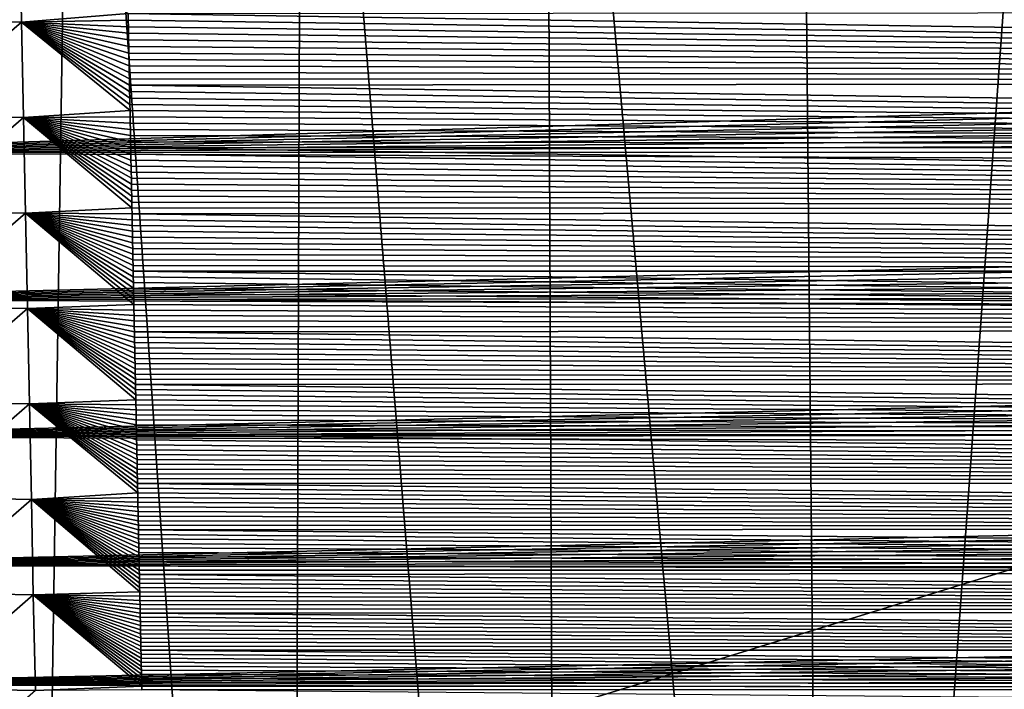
# Model space of a CAD drawing. Header units: metres. Extents: x -26 to 26, y -147 to 24.
# Tile 31 of 254: x -12.3 to -6.88, y -102.32 to -98.63. Entities that reach past the tile are written whole.
import ezdxf

# ---------------------------------------------------------------- set-up
doc = ezdxf.new("R2010")
doc.units = ezdxf.units.M
doc.layers.add('solid_12_411_052_XXX', color=7, linetype='CONTINUOUS')

msp = doc.modelspace()

# ---------------------------------------------------------------- linework, layer by layer
at = {"layer": 'solid_12_411_052_XXX'}
for points in [[(18.619715, -93.811142, 121.330444), (-18.618845, -93.840805, 121.330444), (-18.285822, -105.184723, 121.330444)], [(18.28219, -105.308563, 121.330444), (18.619715, -93.811142, 121.330444), (-18.285822, -105.184723, 121.330444)], [(-13.712, -111.910103, 103.664612), (-13.147792, -94.40995, 103.010925), (-12.27065, -111.915184, 103.202377)], [(-12.27065, -111.915184, 103.202377), (-13.147792, -94.40995, 103.010925), (-12.00337, -94.411972, 102.666466)], [(-12.27065, -111.915184, 103.202377), (-12.00337, -94.411972, 102.666466), (-10.809678, -111.919655, 102.806793)], [(-10.809678, -111.919655, 102.806793), (-12.00337, -94.411972, 102.666466), (-10.746757, -94.414001, 102.329155)], [(-10.809678, -111.919655, 102.806793), (-10.746757, -94.414001, 102.329155), (-9.33274, -111.923637, 102.476768)], [(-9.33274, -111.923637, 102.476768), (-10.746757, -94.414001, 102.329155), (-9.404312, -94.415939, 102.017281)], [(-7.843082, -111.927032, 102.21093), (-9.404312, -94.415939, 102.017281), (-8.006308, -94.417664, 101.746788)], [(-9.33274, -111.923637, 102.476768), (-9.404312, -94.415939, 102.017281), (-7.843082, -111.927032, 102.21093)], [(-7.843082, -111.927032, 102.21093), (-8.006308, -94.417664, 101.746788), (-6.584749, -94.419113, 101.525993)], [(-6.446107, -104.492249, 101.802368), (-7.843082, -111.927032, 102.21093), (-6.584749, -94.419113, 101.525993)], [(-12.897472, -98.626053, 155.730469), (-12.303224, -98.115364, 155.552902), (-12.292842, -98.641693, 155.557632)], [(-12.292842, -98.641693, 155.557632), (-12.303224, -98.115364, 155.552902), (-11.706105, -98.593582, 155.503372)], [(14.24285, -98.50724, 161.649628), (-14.243142, -98.492195, 161.649612), (-14.224615, -99.359894, 161.649704)], [(14.24285, -98.50724, 161.649628), (-14.224615, -99.359894, 161.649704), (14.240186, -98.632339, 161.649628)], [(-12.886759, -99.153122, 155.735138), (-12.897472, -98.626053, 155.730469), (-12.292842, -98.641693, 155.557632)], [(-12.292842, -98.641693, 155.557632), (-11.706105, -98.593582, 155.503372), (-11.705393, -98.630348, 155.503693)], [(11.706484, -98.575516, 155.503204), (11.698932, -98.963852, 155.506714), (-11.706105, -98.593582, 155.503372)], [(11.698932, -98.963852, 155.506714), (-11.705393, -98.630348, 155.503693), (-11.706105, -98.593582, 155.503372)], [(14.240186, -98.632339, 161.649628), (-14.224615, -99.359894, 161.649704), (14.237545, -98.756218, 161.649643)], [(-12.886759, -99.153122, 155.735138), (-12.292842, -98.641693, 155.557632), (-12.282361, -99.16803, 155.562378)], [(-12.292842, -98.641693, 155.557632), (-11.705393, -98.630348, 155.503693), (-11.704682, -98.666969, 155.504028)], [(-12.292842, -98.641693, 155.557632), (-11.704682, -98.666969, 155.504028), (-11.703974, -98.703438, 155.504364)], [(-12.292842, -98.641693, 155.557632), (-11.703974, -98.703438, 155.504364), (-11.703268, -98.739754, 155.504684)], [(-12.292842, -98.641693, 155.557632), (-11.703268, -98.739754, 155.504684), (-11.702565, -98.775925, 155.50502)], [(-12.292842, -98.641693, 155.557632), (-11.702565, -98.775925, 155.50502), (-11.701863, -98.811943, 155.505341)], [(-12.292842, -98.641693, 155.557632), (-11.701863, -98.811943, 155.505341), (-11.701165, -98.847816, 155.505661)], [(-12.292842, -98.641693, 155.557632), (-11.701165, -98.847816, 155.505661), (-11.700468, -98.883553, 155.505981)], [(-12.292842, -98.641693, 155.557632), (-11.700468, -98.883553, 155.505981), (-11.699774, -98.919144, 155.506302)], [(-12.292842, -98.641693, 155.557632), (-11.699774, -98.919144, 155.506302), (-11.699082, -98.954597, 155.506622)], [(-12.292842, -98.641693, 155.557632), (-11.699082, -98.954597, 155.506622), (-11.698392, -98.989914, 155.506943)], [(-12.292842, -98.641693, 155.557632), (-11.698392, -98.989914, 155.506943), (-11.697704, -99.025093, 155.507263)], [(-12.292842, -98.641693, 155.557632), (-11.697704, -99.025093, 155.507263), (-11.69702, -99.060143, 155.507584)], [(-12.292842, -98.641693, 155.557632), (-11.69702, -99.060143, 155.507584), (-11.696336, -99.095047, 155.507904)], [(-12.292842, -98.641693, 155.557632), (-11.696336, -99.095047, 155.507904), (-11.695655, -99.129791, 155.508209)], [(-12.282361, -99.16803, 155.562378), (-12.292842, -98.641693, 155.557632), (-11.695655, -99.129791, 155.508209)], [(11.698932, -98.963852, 155.506714), (-11.704682, -98.666969, 155.504028), (-11.705393, -98.630348, 155.503693)], [(11.698932, -98.963852, 155.506714), (-11.703974, -98.703438, 155.504364), (-11.704682, -98.666969, 155.504028)], [(11.698932, -98.963852, 155.506714), (-11.703268, -98.739754, 155.504684), (-11.703974, -98.703438, 155.504364)], [(14.237545, -98.756218, 161.649643), (-14.224615, -99.359894, 161.649704), (14.234927, -98.878906, 161.649658)], [(11.698932, -98.963852, 155.506714), (-11.702565, -98.775925, 155.50502), (-11.703268, -98.739754, 155.504684)], [(11.698932, -98.963852, 155.506714), (-11.701863, -98.811943, 155.505341), (-11.702565, -98.775925, 155.50502)], [(11.698932, -98.963852, 155.506714), (-11.701165, -98.847816, 155.505661), (-11.701863, -98.811943, 155.505341)], [(14.234927, -98.878906, 161.649658), (-14.224615, -99.359894, 161.649704), (14.232331, -99.000427, 161.649658)], [(11.698932, -98.963852, 155.506714), (-11.700468, -98.883553, 155.505981), (-11.701165, -98.847816, 155.505661)], [(11.698932, -98.963852, 155.506714), (-11.699774, -98.919144, 155.506302), (-11.700468, -98.883553, 155.505981)], [(11.698932, -98.963852, 155.506714), (-11.699082, -98.954597, 155.506622), (-11.699774, -98.919144, 155.506302)], [(14.232331, -99.000427, 161.649658), (-14.224615, -99.359894, 161.649704), (14.229758, -99.120834, 161.649673)], [(11.698932, -98.963852, 155.506714), (-11.698392, -98.989914, 155.506943), (-11.699082, -98.954597, 155.506622)], [(11.698932, -98.963852, 155.506714), (11.691707, -99.332207, 155.51004), (-11.698392, -98.989914, 155.506943)], [(11.691707, -99.332207, 155.51004), (-11.697704, -99.025093, 155.507263), (-11.698392, -98.989914, 155.506943)], [(11.691707, -99.332207, 155.51004), (-11.69702, -99.060143, 155.507584), (-11.697704, -99.025093, 155.507263)], [(11.691707, -99.332207, 155.51004), (-11.696336, -99.095047, 155.507904), (-11.69702, -99.060143, 155.507584)], [(11.691707, -99.332207, 155.51004), (-11.695655, -99.129791, 155.508209), (-11.696336, -99.095047, 155.507904)], [(14.229758, -99.120834, 161.649673), (-14.224615, -99.359894, 161.649704), (14.227207, -99.24015, 161.649689)], [(-12.875963, -99.680237, 155.739822), (-12.886759, -99.153122, 155.735138), (-12.282361, -99.16803, 155.562378)], [(-12.875963, -99.680237, 155.739822), (-12.282361, -99.16803, 155.562378), (-12.27178, -99.694389, 155.567108)], [(-12.282361, -99.16803, 155.562378), (-11.695655, -99.129791, 155.508209), (-11.694977, -99.164391, 155.50853)], [(-12.282361, -99.16803, 155.562378), (-11.694977, -99.164391, 155.50853), (-11.694301, -99.198837, 155.508835)], [(-12.282361, -99.16803, 155.562378), (-11.694301, -99.198837, 155.508835), (-11.693627, -99.233139, 155.509155)], [(-12.282361, -99.16803, 155.562378), (-11.693627, -99.233139, 155.509155), (-11.692956, -99.267288, 155.50946)], [(-12.282361, -99.16803, 155.562378), (-11.692956, -99.267288, 155.50946), (-11.692286, -99.3013, 155.509766)], [(-12.282361, -99.16803, 155.562378), (-11.692286, -99.3013, 155.509766), (-11.69162, -99.335167, 155.510071)], [(-12.282361, -99.16803, 155.562378), (-11.69162, -99.335167, 155.510071), (-11.690955, -99.368896, 155.510376)], [(-12.282361, -99.16803, 155.562378), (-11.690955, -99.368896, 155.510376), (-11.690293, -99.402481, 155.510681)], [(-12.282361, -99.16803, 155.562378), (-11.690293, -99.402481, 155.510681), (-11.689633, -99.435936, 155.510986)], [(-12.282361, -99.16803, 155.562378), (-11.689633, -99.435936, 155.510986), (-11.688975, -99.469254, 155.511276)], [(-12.282361, -99.16803, 155.562378), (-11.688975, -99.469254, 155.511276), (-11.688319, -99.502434, 155.511581)], [(-12.282361, -99.16803, 155.562378), (-11.688319, -99.502434, 155.511581), (-11.687666, -99.535477, 155.511887)], [(-12.282361, -99.16803, 155.562378), (-11.687666, -99.535477, 155.511887), (-11.687015, -99.568398, 155.512177)], [(-12.282361, -99.16803, 155.562378), (-11.687015, -99.568398, 155.512177), (-11.686365, -99.601189, 155.512482)], [(-12.282361, -99.16803, 155.562378), (-11.686365, -99.601189, 155.512482), (-11.685719, -99.63385, 155.512772)], [(-12.282361, -99.16803, 155.562378), (-11.685719, -99.63385, 155.512772), (-11.685073, -99.666382, 155.513062)], [(-12.27178, -99.694389, 155.567108), (-12.282361, -99.16803, 155.562378), (-11.685073, -99.666382, 155.513062)], [(11.691707, -99.332207, 155.51004), (-11.694977, -99.164391, 155.50853), (-11.695655, -99.129791, 155.508209)], [(11.691707, -99.332207, 155.51004), (-11.694301, -99.198837, 155.508835), (-11.694977, -99.164391, 155.50853)], [(11.691707, -99.332207, 155.51004), (-11.693627, -99.233139, 155.509155), (-11.694301, -99.198837, 155.508835)], [(14.227207, -99.24015, 161.649689), (-14.224615, -99.359894, 161.649704), (14.224676, -99.358398, 161.649704)], [(11.691707, -99.332207, 155.51004), (-11.692956, -99.267288, 155.50946), (-11.693627, -99.233139, 155.509155)], [(11.691707, -99.332207, 155.51004), (-11.692286, -99.3013, 155.509766), (-11.692956, -99.267288, 155.50946)], [(11.691707, -99.332207, 155.51004), (-11.69162, -99.335167, 155.510071), (-11.692286, -99.3013, 155.509766)], [(11.691707, -99.332207, 155.51004), (11.684786, -99.682335, 155.513214), (-11.69162, -99.335167, 155.510071)], [(14.224676, -99.358398, 161.649704), (-14.224615, -99.359894, 161.649704), (14.222168, -99.475517, 161.649704)], [(14.222168, -99.475517, 161.649704), (-14.224615, -99.359894, 161.649704), (-14.207216, -100.170387, 161.649765)], [(11.684786, -99.682335, 155.513214), (-11.690955, -99.368896, 155.510376), (-11.69162, -99.335167, 155.510071)], [(11.684786, -99.682335, 155.513214), (-11.690293, -99.402481, 155.510681), (-11.690955, -99.368896, 155.510376)], [(11.684786, -99.682335, 155.513214), (-11.689633, -99.435936, 155.510986), (-11.690293, -99.402481, 155.510681)], [(11.684786, -99.682335, 155.513214), (-11.688975, -99.469254, 155.511276), (-11.689633, -99.435936, 155.510986)], [(14.222168, -99.475517, 161.649704), (-14.207216, -100.170387, 161.649765), (14.219684, -99.591461, 161.649719)], [(11.684786, -99.682335, 155.513214), (-11.688319, -99.502434, 155.511581), (-11.688975, -99.469254, 155.511276)], [(11.684786, -99.682335, 155.513214), (-11.687666, -99.535477, 155.511887), (-11.688319, -99.502434, 155.511581)], [(11.684786, -99.682335, 155.513214), (-11.687015, -99.568398, 155.512177), (-11.687666, -99.535477, 155.511887)], [(14.219684, -99.591461, 161.649719), (-14.207216, -100.170387, 161.649765), (14.21722, -99.706268, 161.649734)], [(11.684786, -99.682335, 155.513214), (-11.686365, -99.601189, 155.512482), (-11.687015, -99.568398, 155.512177)], [(11.684786, -99.682335, 155.513214), (-11.685719, -99.63385, 155.512772), (-11.686365, -99.601189, 155.512482)], [(11.684786, -99.682335, 155.513214), (-11.685073, -99.666382, 155.513062), (-11.685719, -99.63385, 155.512772)], [(14.21722, -99.706268, 161.649734), (-14.207216, -100.170387, 161.649765), (14.21478, -99.819962, 161.649734)], [(-12.865087, -100.207397, 155.744507), (-12.875963, -99.680237, 155.739822), (-12.27178, -99.694389, 155.567108)], [(-12.865087, -100.207397, 155.744507), (-12.27178, -99.694389, 155.567108), (-12.261098, -100.220772, 155.571854)], [(-12.27178, -99.694389, 155.567108), (-11.685073, -99.666382, 155.513062), (-11.68443, -99.698799, 155.513351)], [(-12.27178, -99.694389, 155.567108), (-11.68443, -99.698799, 155.513351), (-11.683789, -99.731079, 155.513657)], [(-12.27178, -99.694389, 155.567108), (-11.683789, -99.731079, 155.513657), (-11.683151, -99.763214, 155.513947)], [(-12.27178, -99.694389, 155.567108), (-11.683151, -99.763214, 155.513947), (-11.682515, -99.795212, 155.514236)], [(-12.27178, -99.694389, 155.567108), (-11.682515, -99.795212, 155.514236), (-11.681881, -99.827072, 155.514511)], [(-12.27178, -99.694389, 155.567108), (-11.681881, -99.827072, 155.514511), (-11.681249, -99.858803, 155.514801)], [(-12.27178, -99.694389, 155.567108), (-11.681249, -99.858803, 155.514801), (-11.680619, -99.890388, 155.515091)], [(-12.27178, -99.694389, 155.567108), (-11.680619, -99.890388, 155.515091), (-11.679992, -99.921844, 155.515381)], [(-12.27178, -99.694389, 155.567108), (-11.679992, -99.921844, 155.515381), (-11.679367, -99.953171, 155.515656)], [(-12.27178, -99.694389, 155.567108), (-11.679367, -99.953171, 155.515656), (-11.678744, -99.98436, 155.515945)], [(-12.27178, -99.694389, 155.567108), (-11.678744, -99.98436, 155.515945), (-11.678123, -100.015427, 155.51622)], [(-12.27178, -99.694389, 155.567108), (-11.678123, -100.015427, 155.51622), (-11.677505, -100.046364, 155.516495)], [(-12.27178, -99.694389, 155.567108), (-11.677505, -100.046364, 155.516495), (-11.676888, -100.077179, 155.516785)], [(-12.27178, -99.694389, 155.567108), (-11.676888, -100.077179, 155.516785), (-11.676273, -100.107864, 155.517059)], [(-12.27178, -99.694389, 155.567108), (-11.676273, -100.107864, 155.517059), (-11.67566, -100.138428, 155.517334)], [(-12.27178, -99.694389, 155.567108), (-11.67566, -100.138428, 155.517334), (-11.67505, -100.168869, 155.517609)], [(-12.27178, -99.694389, 155.567108), (-11.67505, -100.168869, 155.517609), (-11.674441, -100.199188, 155.517883)], [(-12.261098, -100.220772, 155.571854), (-12.27178, -99.694389, 155.567108), (-11.674441, -100.199188, 155.517883)], [(11.684786, -99.682335, 155.513214), (-11.68443, -99.698799, 155.513351), (-11.685073, -99.666382, 155.513062)], [(11.684786, -99.682335, 155.513214), (11.67816, -100.015053, 155.51622), (-11.68443, -99.698799, 155.513351)], [(11.67816, -100.015053, 155.51622), (-11.683789, -99.731079, 155.513657), (-11.68443, -99.698799, 155.513351)], [(11.67816, -100.015053, 155.51622), (-11.683151, -99.763214, 155.513947), (-11.683789, -99.731079, 155.513657)], [(11.67816, -100.015053, 155.51622), (-11.682515, -99.795212, 155.514236), (-11.683151, -99.763214, 155.513947)], [(14.21478, -99.819962, 161.649734), (-14.207216, -100.170387, 161.649765), (14.21236, -99.932579, 161.64975)], [(11.67816, -100.015053, 155.51622), (-11.681881, -99.827072, 155.514511), (-11.682515, -99.795212, 155.514236)], [(11.67816, -100.015053, 155.51622), (-11.681249, -99.858803, 155.514801), (-11.681881, -99.827072, 155.514511)], [(11.67816, -100.015053, 155.51622), (-11.680619, -99.890388, 155.515091), (-11.681249, -99.858803, 155.514801)], [(11.67816, -100.015053, 155.51622), (-11.679992, -99.921844, 155.515381), (-11.680619, -99.890388, 155.515091)], [(11.67816, -100.015053, 155.51622), (-11.679367, -99.953171, 155.515656), (-11.679992, -99.921844, 155.515381)], [(14.21236, -99.932579, 161.64975), (-14.207216, -100.170387, 161.649765), (14.209961, -100.044159, 161.649765)], [(11.67816, -100.015053, 155.51622), (-11.678744, -99.98436, 155.515945), (-11.679367, -99.953171, 155.515656)], [(11.67816, -100.015053, 155.51622), (-11.678123, -100.015427, 155.51622), (-11.678744, -99.98436, 155.515945)], [(11.67816, -100.015053, 155.51622), (11.671818, -100.3312, 155.519073), (-11.678123, -100.015427, 155.51622)], [(11.671818, -100.3312, 155.519073), (-11.677505, -100.046364, 155.516495), (-11.678123, -100.015427, 155.51622)], [(14.209961, -100.044159, 161.649765), (-14.207216, -100.170387, 161.649765), (14.207582, -100.154709, 161.649765)], [(11.671818, -100.3312, 155.519073), (-11.676888, -100.077179, 155.516785), (-11.677505, -100.046364, 155.516495)], [(11.671818, -100.3312, 155.519073), (-11.676273, -100.107864, 155.517059), (-11.676888, -100.077179, 155.516785)], [(11.671818, -100.3312, 155.519073), (-11.67566, -100.138428, 155.517334), (-11.676273, -100.107864, 155.517059)], [(11.671818, -100.3312, 155.519073), (-11.67505, -100.168869, 155.517609), (-11.67566, -100.138428, 155.517334)], [(14.207582, -100.154709, 161.649765), (-14.207216, -100.170387, 161.649765), (14.205224, -100.264282, 161.64978)], [(14.205224, -100.264282, 161.64978), (-14.207216, -100.170387, 161.649765), (-14.190875, -100.927628, 161.649841)], [(-12.261098, -100.220772, 155.571854), (-11.674441, -100.199188, 155.517883), (-11.673835, -100.229393, 155.518158)], [(11.671818, -100.3312, 155.519073), (-11.674441, -100.199188, 155.517883), (-11.67505, -100.168869, 155.517609)], [(11.671818, -100.3312, 155.519073), (-11.673835, -100.229393, 155.518158), (-11.674441, -100.199188, 155.517883)], [(-12.854125, -100.734581, 155.749207), (-12.865087, -100.207397, 155.744507), (-12.261098, -100.220772, 155.571854)], [(-12.854125, -100.734581, 155.749207), (-12.261098, -100.220772, 155.571854), (-12.250312, -100.747169, 155.576599)], [(-12.261098, -100.220772, 155.571854), (-11.673835, -100.229393, 155.518158), (-11.673231, -100.259483, 155.518433)], [(-12.261098, -100.220772, 155.571854), (-11.673231, -100.259483, 155.518433), (-11.672628, -100.289452, 155.518692)], [(-12.261098, -100.220772, 155.571854), (-11.672628, -100.289452, 155.518692), (-11.672029, -100.319298, 155.518967)], [(-12.261098, -100.220772, 155.571854), (-11.672029, -100.319298, 155.518967), (-11.671431, -100.349022, 155.519241)], [(-12.261098, -100.220772, 155.571854), (-11.671431, -100.349022, 155.519241), (-11.670835, -100.378609, 155.519501)], [(-12.261098, -100.220772, 155.571854), (-11.670835, -100.378609, 155.519501), (-11.67024, -100.408066, 155.519775)], [(-12.261098, -100.220772, 155.571854), (-11.67024, -100.408066, 155.519775), (-11.669649, -100.437401, 155.520035)], [(-12.261098, -100.220772, 155.571854), (-11.669649, -100.437401, 155.520035), (-11.669059, -100.466606, 155.520294)], [(-12.261098, -100.220772, 155.571854), (-11.669059, -100.466606, 155.520294), (-11.668471, -100.495697, 155.520569)], [(-12.261098, -100.220772, 155.571854), (-11.668471, -100.495697, 155.520569), (-11.667886, -100.524658, 155.520828)], [(-12.261098, -100.220772, 155.571854), (-11.667886, -100.524658, 155.520828), (-11.667303, -100.553497, 155.521088)], [(-12.261098, -100.220772, 155.571854), (-11.667303, -100.553497, 155.521088), (-11.666721, -100.582214, 155.521347)], [(-12.261098, -100.220772, 155.571854), (-11.666721, -100.582214, 155.521347), (-11.666142, -100.610817, 155.521606)], [(-12.261098, -100.220772, 155.571854), (-11.666142, -100.610817, 155.521606), (-11.665565, -100.639305, 155.521866)], [(-12.261098, -100.220772, 155.571854), (-11.665565, -100.639305, 155.521866), (-11.664989, -100.667671, 155.52211)], [(-12.261098, -100.220772, 155.571854), (-11.664989, -100.667671, 155.52211), (-11.664416, -100.695923, 155.522369)], [(-12.261098, -100.220772, 155.571854), (-11.664416, -100.695923, 155.522369), (-11.663845, -100.724068, 155.522629)], [(-12.250312, -100.747169, 155.576599), (-12.261098, -100.220772, 155.571854), (-11.663845, -100.724068, 155.522629)], [(11.671818, -100.3312, 155.519073), (-11.673231, -100.259483, 155.518433), (-11.673835, -100.229393, 155.518158)], [(14.205224, -100.264282, 161.64978), (-14.190875, -100.927628, 161.649841), (14.202886, -100.372833, 161.649796)], [(11.671818, -100.3312, 155.519073), (-11.672628, -100.289452, 155.518692), (-11.673231, -100.259483, 155.518433)], [(11.671818, -100.3312, 155.519073), (-11.672029, -100.319298, 155.518967), (-11.672628, -100.289452, 155.518692)], [(11.671818, -100.3312, 155.519073), (-11.671431, -100.349022, 155.519241), (-11.672029, -100.319298, 155.518967)], [(11.671818, -100.3312, 155.519073), (11.665769, -100.630707, 155.52179), (-11.671431, -100.349022, 155.519241)], [(11.665769, -100.630707, 155.52179), (-11.670835, -100.378609, 155.519501), (-11.671431, -100.349022, 155.519241)], [(14.202886, -100.372833, 161.649796), (-14.190875, -100.927628, 161.649841), (14.200568, -100.480293, 161.649796)], [(11.665769, -100.630707, 155.52179), (-11.67024, -100.408066, 155.519775), (-11.670835, -100.378609, 155.519501)], [(11.665769, -100.630707, 155.52179), (-11.669649, -100.437401, 155.520035), (-11.67024, -100.408066, 155.519775)], [(11.665769, -100.630707, 155.52179), (-11.669059, -100.466606, 155.520294), (-11.669649, -100.437401, 155.520035)], [(11.665769, -100.630707, 155.52179), (-11.668471, -100.495697, 155.520569), (-11.669059, -100.466606, 155.520294)], [(14.200568, -100.480293, 161.649796), (-14.190875, -100.927628, 161.649841), (14.198273, -100.586685, 161.649811)], [(11.665769, -100.630707, 155.52179), (-11.667886, -100.524658, 155.520828), (-11.668471, -100.495697, 155.520569)], [(11.665769, -100.630707, 155.52179), (-11.667303, -100.553497, 155.521088), (-11.667886, -100.524658, 155.520828)], [(11.665769, -100.630707, 155.52179), (-11.666721, -100.582214, 155.521347), (-11.667303, -100.553497, 155.521088)], [(14.198273, -100.586685, 161.649811), (-14.190875, -100.927628, 161.649841), (14.195997, -100.692055, 161.649826)], [(11.665769, -100.630707, 155.52179), (-11.666142, -100.610817, 155.521606), (-11.666721, -100.582214, 155.521347)], [(11.665769, -100.630707, 155.52179), (-11.665565, -100.639305, 155.521866), (-11.666142, -100.610817, 155.521606)], [(11.665769, -100.630707, 155.52179), (11.660021, -100.91346, 155.524338), (-11.665565, -100.639305, 155.521866)], [(11.660021, -100.91346, 155.524338), (-11.664989, -100.667671, 155.52211), (-11.665565, -100.639305, 155.521866)], [(11.660021, -100.91346, 155.524338), (-11.664416, -100.695923, 155.522369), (-11.664989, -100.667671, 155.52211)], [(14.195997, -100.692055, 161.649826), (-14.190875, -100.927628, 161.649841), (14.193742, -100.796417, 161.649826)], [(-12.84308, -101.261757, 155.753922), (-12.854125, -100.734581, 155.749207), (-12.250312, -100.747169, 155.576599)], [(-12.250312, -100.747169, 155.576599), (-11.663845, -100.724068, 155.522629), (-11.663276, -100.752098, 155.522873)], [(11.660021, -100.91346, 155.524338), (-11.663845, -100.724068, 155.522629), (-11.664416, -100.695923, 155.522369)], [(11.660021, -100.91346, 155.524338), (-11.663276, -100.752098, 155.522873), (-11.663845, -100.724068, 155.522629)], [(14.193742, -100.796417, 161.649826), (-14.190875, -100.927628, 161.649841), (14.191506, -100.899811, 161.649841)], [(-12.84308, -101.261757, 155.753922), (-12.250312, -100.747169, 155.576599), (-12.23942, -101.273552, 155.581345)], [(-12.250312, -100.747169, 155.576599), (-11.663276, -100.752098, 155.522873), (-11.662708, -100.780014, 155.523132)], [(-12.250312, -100.747169, 155.576599), (-11.662708, -100.780014, 155.523132), (-11.662143, -100.807831, 155.523376)], [(-12.250312, -100.747169, 155.576599), (-11.662143, -100.807831, 155.523376), (-11.661579, -100.835533, 155.523636)], [(-12.250312, -100.747169, 155.576599), (-11.661579, -100.835533, 155.523636), (-11.661017, -100.863121, 155.52388)], [(-12.250312, -100.747169, 155.576599), (-11.661017, -100.863121, 155.52388), (-11.660458, -100.890587, 155.524124)], [(-12.250312, -100.747169, 155.576599), (-11.660458, -100.890587, 155.524124), (-11.659901, -100.917938, 155.524384)], [(-12.250312, -100.747169, 155.576599), (-11.659901, -100.917938, 155.524384), (-11.659345, -100.945168, 155.524628)], [(-12.250312, -100.747169, 155.576599), (-11.659345, -100.945168, 155.524628), (-11.658792, -100.972275, 155.524872)], [(-12.250312, -100.747169, 155.576599), (-11.658792, -100.972275, 155.524872), (-11.65824, -100.999268, 155.525116)], [(-12.250312, -100.747169, 155.576599), (-11.65824, -100.999268, 155.525116), (-11.657691, -101.026146, 155.52536)], [(-12.250312, -100.747169, 155.576599), (-11.657691, -101.026146, 155.52536), (-11.657144, -101.05291, 155.525604)], [(-12.250312, -100.747169, 155.576599), (-11.657144, -101.05291, 155.525604), (-11.656598, -101.079559, 155.525833)], [(-12.250312, -100.747169, 155.576599), (-11.656598, -101.079559, 155.525833), (-11.656054, -101.106102, 155.526077)], [(-12.250312, -100.747169, 155.576599), (-11.656054, -101.106102, 155.526077), (-11.655513, -101.13253, 155.526321)], [(-12.250312, -100.747169, 155.576599), (-11.655513, -101.13253, 155.526321), (-11.654973, -101.158852, 155.52655)], [(-12.250312, -100.747169, 155.576599), (-11.654973, -101.158852, 155.52655), (-11.654435, -101.185066, 155.526794)], [(-12.250312, -100.747169, 155.576599), (-11.654435, -101.185066, 155.526794), (-11.6539, -101.211174, 155.527023)], [(-12.250312, -100.747169, 155.576599), (-11.6539, -101.211174, 155.527023), (-11.653366, -101.237183, 155.527267)], [(-12.23942, -101.273552, 155.581345), (-12.250312, -100.747169, 155.576599), (-11.653366, -101.237183, 155.527267)], [(11.660021, -100.91346, 155.524338), (-11.662708, -100.780014, 155.523132), (-11.663276, -100.752098, 155.522873)], [(11.660021, -100.91346, 155.524338), (-11.662143, -100.807831, 155.523376), (-11.662708, -100.780014, 155.523132)], [(11.660021, -100.91346, 155.524338), (-11.661579, -100.835533, 155.523636), (-11.662143, -100.807831, 155.523376)], [(11.660021, -100.91346, 155.524338), (-11.661017, -100.863121, 155.52388), (-11.661579, -100.835533, 155.523636)], [(14.191506, -100.899811, 161.649841), (-14.190875, -100.927628, 161.649841), (14.18929, -101.002251, 161.649841)], [(11.660021, -100.91346, 155.524338), (-11.660458, -100.890587, 155.524124), (-11.661017, -100.863121, 155.52388)], [(11.660021, -100.91346, 155.524338), (-11.659901, -100.917938, 155.524384), (-11.660458, -100.890587, 155.524124)], [(14.18929, -101.002251, 161.649841), (-14.190875, -100.927628, 161.649841), (-14.175525, -101.635475, 161.649902)], [(11.660021, -100.91346, 155.524338), (11.654581, -101.179398, 155.526749), (-11.659901, -100.917938, 155.524384)], [(11.654581, -101.179398, 155.526749), (-11.659345, -100.945168, 155.524628), (-11.659901, -100.917938, 155.524384)], [(11.654581, -101.179398, 155.526749), (-11.658792, -100.972275, 155.524872), (-11.659345, -100.945168, 155.524628)], [(14.18929, -101.002251, 161.649841), (-14.175525, -101.635475, 161.649902), (14.187092, -101.103775, 161.649857)], [(11.654581, -101.179398, 155.526749), (-11.65824, -100.999268, 155.525116), (-11.658792, -100.972275, 155.524872)], [(11.654581, -101.179398, 155.526749), (-11.657691, -101.026146, 155.52536), (-11.65824, -100.999268, 155.525116)], [(11.654581, -101.179398, 155.526749), (-11.657144, -101.05291, 155.525604), (-11.657691, -101.026146, 155.52536)], [(11.654581, -101.179398, 155.526749), (-11.656598, -101.079559, 155.525833), (-11.657144, -101.05291, 155.525604)], [(14.187092, -101.103775, 161.649857), (-14.175525, -101.635475, 161.649902), (14.184912, -101.204391, 161.649872)], [(11.654581, -101.179398, 155.526749), (-11.656054, -101.106102, 155.526077), (-11.656598, -101.079559, 155.525833)], [(11.654581, -101.179398, 155.526749), (-11.655513, -101.13253, 155.526321), (-11.656054, -101.106102, 155.526077)], [(11.654581, -101.179398, 155.526749), (-11.654973, -101.158852, 155.52655), (-11.655513, -101.13253, 155.526321)], [(11.654581, -101.179398, 155.526749), (-11.654435, -101.185066, 155.526794), (-11.654973, -101.158852, 155.52655)], [(14.184912, -101.204391, 161.649872), (-14.175525, -101.635475, 161.649902), (14.182752, -101.304016, 161.649872)], [(11.654581, -101.179398, 155.526749), (11.64945, -101.428841, 155.528992), (-11.654435, -101.185066, 155.526794)], [(11.64945, -101.428841, 155.528992), (-11.6539, -101.211174, 155.527023), (-11.654435, -101.185066, 155.526794)], [(11.64945, -101.428841, 155.528992), (-11.653366, -101.237183, 155.527267), (-11.6539, -101.211174, 155.527023)], [(-12.831948, -101.78891, 155.758636), (-12.84308, -101.261757, 155.753922), (-12.23942, -101.273552, 155.581345)], [(-12.831948, -101.78891, 155.758636), (-12.23942, -101.273552, 155.581345), (-12.228422, -101.799919, 155.58609)], [(-12.23942, -101.273552, 155.581345), (-11.653366, -101.237183, 155.527267), (-11.652834, -101.263077, 155.527496)], [(-12.23942, -101.273552, 155.581345), (-11.652834, -101.263077, 155.527496), (-11.652303, -101.288879, 155.527725)], [(-12.23942, -101.273552, 155.581345), (-11.652303, -101.288879, 155.527725), (-11.651774, -101.314575, 155.527969)], [(-12.23942, -101.273552, 155.581345), (-11.651774, -101.314575, 155.527969), (-11.651248, -101.340179, 155.528198)], [(-12.23942, -101.273552, 155.581345), (-11.651248, -101.340179, 155.528198), (-11.650723, -101.365677, 155.528427)], [(-12.23942, -101.273552, 155.581345), (-11.650723, -101.365677, 155.528427), (-11.6502, -101.39106, 155.528656)], [(-12.23942, -101.273552, 155.581345), (-11.6502, -101.39106, 155.528656), (-11.649679, -101.416328, 155.528885)], [(-12.23942, -101.273552, 155.581345), (-11.649679, -101.416328, 155.528885), (-11.64916, -101.44149, 155.529114)], [(-12.23942, -101.273552, 155.581345), (-11.64916, -101.44149, 155.529114), (-11.648643, -101.466545, 155.529343)], [(-12.23942, -101.273552, 155.581345), (-11.648643, -101.466545, 155.529343), (-11.648128, -101.491486, 155.529572)], [(-12.23942, -101.273552, 155.581345), (-11.648128, -101.491486, 155.529572), (-11.647614, -101.516319, 155.529785)], [(-12.23942, -101.273552, 155.581345), (-11.647614, -101.516319, 155.529785), (-11.647103, -101.541054, 155.530014)], [(-12.23942, -101.273552, 155.581345), (-11.647103, -101.541054, 155.530014), (-11.646594, -101.565681, 155.530228)], [(-12.23942, -101.273552, 155.581345), (-11.646594, -101.565681, 155.530228), (-11.646086, -101.590202, 155.530457)], [(-12.23942, -101.273552, 155.581345), (-11.646086, -101.590202, 155.530457), (-11.64558, -101.614624, 155.53067)], [(-12.23942, -101.273552, 155.581345), (-11.64558, -101.614624, 155.53067), (-11.645076, -101.638947, 155.530899)], [(-12.23942, -101.273552, 155.581345), (-11.645076, -101.638947, 155.530899), (-11.644574, -101.66317, 155.531113)], [(-12.23942, -101.273552, 155.581345), (-11.644574, -101.66317, 155.531113), (-11.644073, -101.687302, 155.531342)], [(-12.23942, -101.273552, 155.581345), (-11.644073, -101.687302, 155.531342), (-11.643575, -101.711327, 155.531555)], [(-12.23942, -101.273552, 155.581345), (-11.643575, -101.711327, 155.531555), (-11.643078, -101.735268, 155.531769)], [(-12.23942, -101.273552, 155.581345), (-11.643078, -101.735268, 155.531769), (-11.642583, -101.759109, 155.531982)], [(-12.23942, -101.273552, 155.581345), (-11.642583, -101.759109, 155.531982), (-11.642089, -101.78286, 155.532196)], [(-12.228422, -101.799919, 155.58609), (-12.23942, -101.273552, 155.581345), (-11.642089, -101.78286, 155.532196)], [(11.64945, -101.428841, 155.528992), (-11.652834, -101.263077, 155.527496), (-11.653366, -101.237183, 155.527267)], [(11.64945, -101.428841, 155.528992), (-11.652303, -101.288879, 155.527725), (-11.652834, -101.263077, 155.527496)], [(14.182752, -101.304016, 161.649872), (-14.175525, -101.635475, 161.649902), (14.180611, -101.402679, 161.649887)], [(11.64945, -101.428841, 155.528992), (-11.651774, -101.314575, 155.527969), (-11.652303, -101.288879, 155.527725)], [(11.64945, -101.428841, 155.528992), (-11.651248, -101.340179, 155.528198), (-11.651774, -101.314575, 155.527969)], [(11.64945, -101.428841, 155.528992), (-11.650723, -101.365677, 155.528427), (-11.651248, -101.340179, 155.528198)], [(11.64945, -101.428841, 155.528992), (-11.6502, -101.39106, 155.528656), (-11.650723, -101.365677, 155.528427)], [(11.64945, -101.428841, 155.528992), (-11.649679, -101.416328, 155.528885), (-11.6502, -101.39106, 155.528656)], [(14.180611, -101.402679, 161.649887), (-14.175525, -101.635475, 161.649902), (14.17849, -101.500374, 161.649887)], [(11.64945, -101.428841, 155.528992), (-11.64916, -101.44149, 155.529114), (-11.649679, -101.416328, 155.528885)], [(11.64945, -101.428841, 155.528992), (11.644576, -101.664497, 155.531128), (-11.64916, -101.44149, 155.529114)], [(11.644576, -101.664497, 155.531128), (-11.648643, -101.466545, 155.529343), (-11.64916, -101.44149, 155.529114)], [(14.17849, -101.500374, 161.649887), (-14.175525, -101.635475, 161.649902), (14.176387, -101.59713, 161.649902)], [(11.644576, -101.664497, 155.531128), (-11.648128, -101.491486, 155.529572), (-11.648643, -101.466545, 155.529343)], [(11.644576, -101.664497, 155.531128), (-11.647614, -101.516319, 155.529785), (-11.648128, -101.491486, 155.529572)], [(11.644576, -101.664497, 155.531128), (-11.647103, -101.541054, 155.530014), (-11.647614, -101.516319, 155.529785)], [(11.644576, -101.664497, 155.531128), (-11.646594, -101.565681, 155.530228), (-11.647103, -101.541054, 155.530014)], [(14.176387, -101.59713, 161.649902), (-14.175525, -101.635475, 161.649902), (14.174303, -101.692955, 161.649918)], [(11.644576, -101.664497, 155.531128), (-11.646086, -101.590202, 155.530457), (-11.646594, -101.565681, 155.530228)], [(11.644576, -101.664497, 155.531128), (-11.64558, -101.614624, 155.53067), (-11.646086, -101.590202, 155.530457)], [(14.174303, -101.692955, 161.649918), (-14.175525, -101.635475, 161.649902), (-14.161121, -102.296303, 161.649963)], [(11.644576, -101.664497, 155.531128), (-11.645076, -101.638947, 155.530899), (-11.64558, -101.614624, 155.53067)], [(11.644576, -101.664497, 155.531128), (-11.644574, -101.66317, 155.531113), (-11.645076, -101.638947, 155.530899)], [(11.644576, -101.664497, 155.531128), (-11.644073, -101.687302, 155.531342), (-11.644574, -101.66317, 155.531113)], [(11.644576, -101.664497, 155.531128), (11.639917, -101.888603, 155.533157), (-11.644073, -101.687302, 155.531342)], [(14.174303, -101.692955, 161.649918), (-14.161121, -102.296303, 161.649963), (14.172238, -101.787857, 161.649918)], [(11.639917, -101.888603, 155.533157), (-11.643575, -101.711327, 155.531555), (-11.644073, -101.687302, 155.531342)], [(11.639917, -101.888603, 155.533157), (-11.643078, -101.735268, 155.531769), (-11.643575, -101.711327, 155.531555)], [(11.639917, -101.888603, 155.533157), (-11.642583, -101.759109, 155.531982), (-11.643078, -101.735268, 155.531769)], [(11.639917, -101.888603, 155.533157), (-11.642089, -101.78286, 155.532196), (-11.642583, -101.759109, 155.531982)], [(14.172238, -101.787857, 161.649918), (-14.161121, -102.296303, 161.649963), (14.170193, -101.881859, 161.649933)], [(-12.820736, -102.315948, 155.763367), (-12.831948, -101.78891, 155.758636), (-12.228422, -101.799919, 155.58609)], [(-12.820736, -102.315948, 155.763367), (-12.228422, -101.799919, 155.58609), (-12.21732, -102.326225, 155.590836)], [(-12.228422, -101.799919, 155.58609), (-11.642089, -101.78286, 155.532196), (-11.641597, -101.806519, 155.53241)], [(-12.228422, -101.799919, 155.58609), (-11.641597, -101.806519, 155.53241), (-11.641107, -101.830086, 155.532623)], [(-12.228422, -101.799919, 155.58609), (-11.641107, -101.830086, 155.532623), (-11.640618, -101.853546, 155.532837)], [(-12.228422, -101.799919, 155.58609), (-11.640618, -101.853546, 155.532837), (-11.640132, -101.876907, 155.533051)], [(-12.228422, -101.799919, 155.58609), (-11.640132, -101.876907, 155.533051), (-11.639647, -101.900162, 155.533264)], [(-12.228422, -101.799919, 155.58609), (-11.639647, -101.900162, 155.533264), (-11.639165, -101.923317, 155.533463)], [(-12.228422, -101.799919, 155.58609), (-11.639165, -101.923317, 155.533463), (-11.638684, -101.946373, 155.533676)], [(-12.228422, -101.799919, 155.58609), (-11.638684, -101.946373, 155.533676), (-11.638205, -101.96933, 155.53389)], [(-12.228422, -101.799919, 155.58609), (-11.638205, -101.96933, 155.53389), (-11.637728, -101.992188, 155.534088)], [(-12.228422, -101.799919, 155.58609), (-11.637728, -101.992188, 155.534088), (-11.637252, -102.014954, 155.534302)], [(-12.228422, -101.799919, 155.58609), (-11.637252, -102.014954, 155.534302), (-11.636778, -102.037621, 155.5345)], [(-12.228422, -101.799919, 155.58609), (-11.636778, -102.037621, 155.5345), (-11.636306, -102.060196, 155.534698)], [(-12.228422, -101.799919, 155.58609), (-11.636306, -102.060196, 155.534698), (-11.635835, -102.082687, 155.534912)], [(-12.228422, -101.799919, 155.58609), (-11.635835, -102.082687, 155.534912), (-11.635366, -102.10508, 155.53511)], [(-12.228422, -101.799919, 155.58609), (-11.635366, -102.10508, 155.53511), (-11.634899, -102.127388, 155.535309)], [(-12.228422, -101.799919, 155.58609), (-11.634899, -102.127388, 155.535309), (-11.634434, -102.149605, 155.535507)], [(-12.228422, -101.799919, 155.58609), (-11.634434, -102.149605, 155.535507), (-11.633969, -102.171738, 155.535721)], [(-12.228422, -101.799919, 155.58609), (-11.633969, -102.171738, 155.535721), (-11.633508, -102.193779, 155.535919)], [(-12.228422, -101.799919, 155.58609), (-11.633508, -102.193779, 155.535919), (-11.633047, -102.215744, 155.536118)], [(-12.228422, -101.799919, 155.58609), (-11.633047, -102.215744, 155.536118), (-11.632587, -102.237625, 155.536316)], [(-12.228422, -101.799919, 155.58609), (-11.632587, -102.237625, 155.536316), (-11.63213, -102.259422, 155.536499)], [(-12.228422, -101.799919, 155.58609), (-11.63213, -102.259422, 155.536499), (-11.631675, -102.281128, 155.536697)], [(-12.228422, -101.799919, 155.58609), (-11.631675, -102.281128, 155.536697), (-11.63122, -102.302734, 155.536896)], [(-12.21732, -102.326225, 155.590836), (-12.228422, -101.799919, 155.58609), (-11.63122, -102.302734, 155.536896)], [(11.639917, -101.888603, 155.533157), (-11.641597, -101.806519, 155.53241), (-11.642089, -101.78286, 155.532196)], [(11.639917, -101.888603, 155.533157), (-11.641107, -101.830086, 155.532623), (-11.641597, -101.806519, 155.53241)], [(14.170193, -101.881859, 161.649933), (-14.161121, -102.296303, 161.649963), (14.168165, -101.97496, 161.649933)], [(11.639917, -101.888603, 155.533157), (-11.640618, -101.853546, 155.532837), (-11.641107, -101.830086, 155.532623)], [(11.639917, -101.888603, 155.533157), (-11.640132, -101.876907, 155.533051), (-11.640618, -101.853546, 155.532837)], [(11.639917, -101.888603, 155.533157), (-11.639647, -101.900162, 155.533264), (-11.640132, -101.876907, 155.533051)], [(11.639917, -101.888603, 155.533157), (11.635396, -102.105049, 155.53511), (-11.639647, -101.900162, 155.533264)], [(11.635396, -102.105049, 155.53511), (-11.639165, -101.923317, 155.533463), (-11.639647, -101.900162, 155.533264)], [(11.635396, -102.105049, 155.53511), (-11.638684, -101.946373, 155.533676), (-11.639165, -101.923317, 155.533463)], [(14.168165, -101.97496, 161.649933), (-14.161121, -102.296303, 161.649963), (14.166155, -102.067139, 161.649948)], [(11.635396, -102.105049, 155.53511), (-11.638205, -101.96933, 155.53389), (-11.638684, -101.946373, 155.533676)], [(11.635396, -102.105049, 155.53511), (-11.637728, -101.992188, 155.534088), (-11.638205, -101.96933, 155.53389)], [(11.635396, -102.105049, 155.53511), (-11.637252, -102.014954, 155.534302), (-11.637728, -101.992188, 155.534088)], [(11.635396, -102.105049, 155.53511), (-11.636778, -102.037621, 155.5345), (-11.637252, -102.014954, 155.534302)], [(11.635396, -102.105049, 155.53511), (-11.636306, -102.060196, 155.534698), (-11.636778, -102.037621, 155.5345)], [(14.166155, -102.067139, 161.649948), (-14.161121, -102.296303, 161.649963), (14.164164, -102.158394, 161.649948)], [(11.635396, -102.105049, 155.53511), (-11.635835, -102.082687, 155.534912), (-11.636306, -102.060196, 155.534698)], [(11.635396, -102.105049, 155.53511), (-11.635366, -102.10508, 155.53511), (-11.635835, -102.082687, 155.534912)], [(11.635396, -102.105049, 155.53511), (11.63095, -102.316963, 155.537033), (-11.635366, -102.10508, 155.53511)], [(11.63095, -102.316963, 155.537033), (-11.634899, -102.127388, 155.535309), (-11.635366, -102.10508, 155.53511)], [(11.63095, -102.316963, 155.537033), (-11.634434, -102.149605, 155.535507), (-11.634899, -102.127388, 155.535309)], [(11.63095, -102.316963, 155.537033), (-11.633969, -102.171738, 155.535721), (-11.634434, -102.149605, 155.535507)], [(14.164164, -102.158394, 161.649948), (-14.161121, -102.296303, 161.649963), (14.162191, -102.248718, 161.649963)], [(11.63095, -102.316963, 155.537033), (-11.633508, -102.193779, 155.535919), (-11.633969, -102.171738, 155.535721)], [(11.63095, -102.316963, 155.537033), (-11.633047, -102.215744, 155.536118), (-11.633508, -102.193779, 155.535919)], [(14.162191, -102.248718, 161.649963), (-14.161121, -102.296303, 161.649963), (14.160238, -102.338135, 161.649963)], [(11.63095, -102.316963, 155.537033), (-11.632587, -102.237625, 155.536316), (-11.633047, -102.215744, 155.536118)], [(11.63095, -102.316963, 155.537033), (-11.63213, -102.259422, 155.536499), (-11.632587, -102.237625, 155.536316)], [(11.63095, -102.316963, 155.537033), (-11.631675, -102.281128, 155.536697), (-11.63213, -102.259422, 155.536499)], [(14.160238, -102.338135, 161.649963), (-14.161121, -102.296303, 161.649963), (-14.147714, -102.911057, 161.650024)], [(-12.809457, -102.842712, 155.768097), (-12.820736, -102.315948, 155.763367), (-12.21732, -102.326225, 155.590836)], [(-12.21732, -102.326225, 155.590836), (-11.63122, -102.302734, 155.536896), (-11.630768, -102.324257, 155.537094)], [(11.63095, -102.316963, 155.537033), (-11.63122, -102.302734, 155.536896), (-11.631675, -102.281128, 155.536697)], [(11.63095, -102.316963, 155.537033), (-11.630768, -102.324257, 155.537094), (-11.63122, -102.302734, 155.536896)], [(11.63095, -102.316963, 155.537033), (11.626532, -102.526619, 155.538925), (-11.630768, -102.324257, 155.537094)]]:
    msp.add_3dface(points, dxfattribs=at)

doc.saveas('drawing.dxf')
